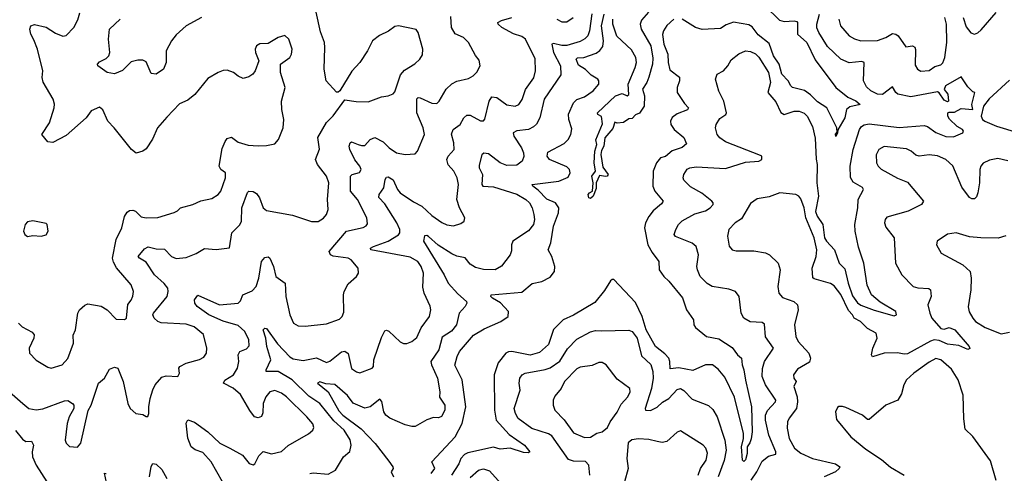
# Model space of a CAD drawing. Extents: x 1954678 to 2060275, y 904822 to 1016299.
# Tile 33 of 256: x 1962167 to 1968064, y 933426 to 936142. Entities that reach past the tile are written whole.
import ezdxf

# ---------------------------------------------------------------- set-up
doc = ezdxf.new("R2010")
doc.units = 0

msp = doc.modelspace()

# ---------------------------------------------------------------- linework, layer by layer
at = {"layer": '0CON20XD'}
for points in [[(1962105.8, 933915), (1962186, 933845), (1962221.2, 933815), (1962265, 933806.4), (1962305, 933812.9), (1962435, 933860), (1962455, 933861.4), (1962483.8, 933845), (1962491.2, 933835), (1962490.8, 933815), (1962463.3, 933765), (1962451.5, 933725), (1962439.2, 933625), (1962445.9, 933605.9), (1962465, 933586.7), (1962513, 933583), (1962533.9, 933606.1), (1962576.8, 933803.2), (1962596.2, 933835), (1962638.6, 933965), (1962676, 933995), (1962705, 934048.8), (1962735, 934062), (1962755.8, 934055), (1962787.8, 933975), (1962815, 933843.3), (1962829.2, 933815), (1962863.3, 933785), (1962905, 933778.8), (1962925, 933766.2), (1962935, 933766.7), (1962941.4, 933785), (1962940, 933825), (1962947.9, 933875), (1962964.7, 933925.3), (1962979.4, 933955), (1963018.3, 934001.7), (1963045, 934010.8), (1963115, 934006.7), (1963124, 934025), (1963120.8, 934055), (1963126.7, 934065), (1963163.6, 934086.4), (1963243.2, 934106.8), (1963269.3, 934120.7), (1963285.7, 934145), (1963288.1, 934175), (1963267.4, 934257.4), (1963212.8, 934302.8), (1963165, 934319.5), (1963015, 934327.5), (1962995, 934335.3), (1962972.1, 934355), (1962964.5, 934375), (1962968.9, 934385), (1963050.4, 934485), (1963057.3, 934515), (1963054.7, 934534.7), (1963033.3, 934563.3), (1962975.4, 934615), (1962925, 934690), (1962884, 934715), (1962877.5, 934725), (1962915, 934770), (1962937.5, 934782.5), (1962985, 934770.4), (1963035, 934768.9), (1963075.7, 934725), (1963105, 934711.8), (1963165, 934718.5), (1963225, 934742.5), (1963275, 934772), (1963344.2, 934765.8), (1963423.3, 934776.7), (1963437.8, 934865), (1963485, 934914.4), (1963495.4, 934935), (1963497.7, 935015), (1963531.9, 935108.1), (1963540, 935115), (1963565, 935112.5), (1963585, 935101.4), (1963602.9, 935075), (1963626.3, 935016.3), (1963645, 934999.2), (1963801.7, 934971.7), (1963914.1, 934934.1), (1963955, 934934.2), (1963986.6, 934953.4), (1964004.4, 934975.6), (1964015.7, 935005), (1964010, 935065), (1964018.2, 935165), (1964004.4, 935205), (1963951.4, 935275), (1963939.4, 935305), (1963962.9, 935367.1), (1963953.8, 935436.2), (1964004.6, 935525.4), (1964044.3, 935565.7), (1964115, 935662.5), (1964181.7, 935651.7), (1964255, 935650.8), (1964335, 935680), (1964375, 935685.8), (1964405, 935697.5), (1964415, 935710), (1964447.9, 935812.1), (1964471.4, 935838.6), (1964533, 935877), (1964564.2, 935905.8), (1964578.8, 935931.2), (1964582, 935965), (1964554.1, 936064.1), (1964542.3, 936082.3), (1964435.6, 936105.6), (1964415, 936100), (1964376.4, 936073.6), (1964322.2, 936047.8), (1964280, 936015), (1964250.8, 935955), (1964204.2, 935885), (1964157.4, 935832.6), (1964085, 935716.7), (1964075, 935707.5), (1964065, 935707.5), (1964002, 935775), (1963990, 935845), (1963994.4, 935975), (1963992.7, 936005), (1963968.9, 936068.9), (1963890.6, 936425)], [(1966631, 936225), (1966718.5, 936138.5), (1966745, 936130), (1966805.3, 936135.3), (1966821.1, 936131.1), (1966825.6, 936125), (1966825.5, 936055), (1966881.1, 936005), (1966931.5, 935901.5), (1967056.2, 935736.2), (1967127.8, 935677.8), (1967175, 935655.3), (1967201.2, 935635), (1967139.2, 935620.8), (1967118.6, 935605), (1967108.5, 935555), (1967066.7, 935483.3), (1967065.8, 935465), (1967055, 935442.5), (1967053.3, 935456.7), (1967062.5, 935467.5), (1967062, 935495), (1967001.1, 935615), (1966945, 935649.2), (1966902.9, 935692.9), (1966868.5, 935718.5), (1966796.7, 935736.7), (1966786.2, 935745), (1966769.4, 935775), (1966732.2, 935815), (1966716, 935876), (1966682.7, 935925), (1966655, 935998.5), (1966590.4, 936050.4), (1966555, 936099.1), (1966535, 936111.2), (1966443.1, 936126.9), (1966398.3, 936111.7), (1966365, 936089.1), (1966255, 936083.1), (1966215, 936094.7), (1966135, 936145.4)], [(1962251.7, 936021.7), (1962234.2, 936055), (1962228, 936085), (1962233.8, 936105), (1962255, 936112.5), (1962325, 936097.5), (1962381.7, 936061.7), (1962425, 936044), (1962445, 936046.7), (1962492, 936095), (1962515, 936140), (1962527.9, 936182.1)], [(1963255.6, 936154.4), (1963165, 936104.2), (1963105, 936050.8), (1963077.1, 936015), (1963044.4, 935955), (1963044.5, 935884.5), (1963027.8, 935845), (1962985, 935815.8), (1962955, 935820), (1962925, 935890), (1962905, 935899.2), (1962875, 935900), (1962835, 935888.9), (1962782.1, 935837.9), (1962735, 935818.5), (1962692, 935825), (1962636.2, 935865), (1962634.2, 935875), (1962645, 935889.2), (1962685, 935908.9), (1962701.1, 935925), (1962706.4, 935945), (1962699.4, 936025), (1962705.4, 936085), (1962769.2, 936145)], [(1963416.4, 933315), (1963315, 933495.4), (1963265, 933550.5), (1963217.4, 933567.4), (1963194, 933585), (1963175, 933637.5), (1963164.1, 933725.9), (1963175, 933746.7), (1963215, 933732.9), (1963293.8, 933675), (1963365, 933607.3), (1963426.3, 933576.3), (1963501.2, 933535), (1963542, 933485), (1963565, 933476.2), (1963575, 933483.8), (1963599.7, 933530.3), (1963625, 933556.7), (1963675, 933543.1), (1963735, 933556.9), (1963775, 933592.1), (1963897.5, 933662.5), (1963923.8, 933685), (1963929.5, 933700.5), (1963923.2, 933723.2), (1963886.9, 933765), (1963765, 933884.5), (1963735, 933906.7), (1963695, 933922), (1963665, 933914.5), (1963641.8, 933885), (1963626.2, 933845), (1963622.6, 933787.4), (1963615, 933766.2), (1963595, 933758.1), (1963574.4, 933765), (1963545, 933803.1), (1963488.9, 933898.9), (1963445, 933936.9), (1963387.5, 933965), (1963396.2, 933983.8), (1963447.1, 934015), (1963471.5, 934055), (1963480.5, 934095), (1963475.4, 934135), (1963485.3, 934154.7), (1963525, 934170.5), (1963540.8, 934189.2), (1963539.7, 934225), (1963515.9, 934275.9), (1963475, 934311.5), (1963386.1, 934336.2), (1963299.3, 934375), (1963231.1, 934425), (1963215.7, 934445), (1963214.3, 934465), (1963235, 934492.5), (1963364.7, 934434.7), (1963476, 934445), (1963490.3, 934459.7), (1963504.2, 934495), (1963560.6, 934519.4), (1963584.1, 934545), (1963600, 934595), (1963615, 934693.3), (1963635, 934718.8), (1963655, 934721.2), (1963665, 934713.3), (1963687.1, 934665), (1963700.6, 934605), (1963757.1, 934565), (1963761.1, 934485), (1963785.6, 934375), (1963807.5, 934325), (1963835, 934309.2), (1963877, 934307), (1964005, 934321.9), (1964081.7, 934348.3), (1964098, 934365), (1964108.9, 934391.1), (1964106.9, 934495), (1964111.4, 934515), (1964135, 934560), (1964183.8, 934605), (1964196.2, 934625), (1964194.2, 934655), (1964152.5, 934705), (1964133.9, 934713.9), (1964045.3, 934725.3), (1964028.9, 934735), (1964021.1, 934755), (1964125, 934875.3), (1964225, 934897.5), (1964242.7, 934907.3), (1964250, 934920), (1964246.4, 934955), (1964191.2, 935065), (1964148.7, 935115), (1964147.8, 935205), (1964158.8, 935215), (1964202.5, 935227.5), (1964212.9, 935245), (1964204.4, 935265), (1964173.6, 935303.6), (1964143.9, 935365), (1964140.9, 935385), (1964145.7, 935404.3), (1964155, 935410), (1964195, 935395.5), (1964215, 935387.9), (1964235, 935389.1), (1964267.1, 935425), (1964295, 935436.8), (1964345, 935411.5), (1964380, 935375), (1964425, 935345.5), (1964475, 935334.4), (1964535, 935338), (1964549.2, 935355), (1964591.1, 935455), (1964584.5, 935495), (1964545.8, 935585), (1964545, 935668), (1964554.6, 935675.4), (1964565, 935674.3), (1964635, 935642.5), (1964665, 935640.6), (1964680, 935655), (1964720.6, 935725), (1964755, 935758.1), (1964785, 935774.4), (1964855, 935790.6), (1964883.6, 935806.4), (1964905, 935828), (1964925.8, 935865), (1964919.3, 935899.3), (1964897.2, 935927.2), (1964855, 936005.8), (1964825, 936035.5), (1964775, 936057.8), (1964752.9, 936095), (1964749.5, 936160.5)], [(1963905.7, 933424.3), (1963925, 933429.2), (1964015, 933421.9), (1964059.2, 933445), (1964106.9, 933525), (1964143.6, 933556.4), (1964152.7, 933595), (1964146.3, 933626.3), (1964110, 933685), (1964049.6, 933739.6), (1963964.2, 933844.2), (1963899, 933889), (1963799.6, 933985), (1963715, 934034.8), (1963644, 934035), (1963642.5, 934045), (1963671.2, 934105), (1963646.8, 934185), (1963640.9, 934235), (1963626.2, 934285), (1963635, 934295.8), (1963645, 934294), (1963710.4, 934200.4), (1963785, 934123.9), (1963805, 934110.9), (1963865, 934101.6), (1963945, 934118.5), (1964005, 934090.6), (1964025, 934098.6), (1964095, 934153.1), (1964115, 934157.5), (1964134.4, 934144.4), (1964153.8, 934053.8), (1964183.7, 934033.7), (1964205, 934027.8), (1964278.1, 934055), (1964285.4, 934065), (1964289.1, 934105), (1964335, 934240), (1964355, 934280), (1964365, 934283.8), (1964377.9, 934277.9), (1964445, 934212.5), (1964465, 934202.5), (1964485, 934202.9), (1964515, 934215.6), (1964545, 934238.6), (1964572.1, 934297.9), (1964621.5, 934365), (1964628.8, 934405), (1964626.1, 934426.1), (1964589.6, 934505), (1964580.9, 934540.9), (1964585.4, 934625), (1964571.5, 934665), (1964551.2, 934695), (1964505, 934721.1), (1964270, 934765), (1964268.8, 934775), (1964286.2, 934785), (1964373.5, 934815), (1964436.6, 934853.4), (1964443.3, 934865), (1964443.6, 934885), (1964426.2, 934926.2), (1964355, 935040), (1964317.6, 935077.6), (1964321.1, 935095), (1964348.4, 935135), (1964355.7, 935185), (1964365, 935200), (1964375, 935201.4), (1964405, 935183.1), (1964430, 935125), (1964446.2, 935105), (1964525, 935051.1), (1964575.2, 935025.2), (1964635, 934968.9), (1964695, 934927.1), (1964725, 934912.9), (1964765, 934907.8), (1964808.7, 934921.3), (1964830, 934935), (1964834, 934955), (1964800.4, 935015), (1964786, 935065), (1964794.5, 935155), (1964788.2, 935195), (1964767.9, 935235), (1964732.9, 935272.9), (1964725.4, 935305), (1964733.6, 935325), (1964768.8, 935365), (1964768.2, 935405), (1964753.6, 935456.4), (1964764.4, 935485), (1964805, 935514.4), (1964826.6, 935553.4), (1964845, 935569.5), (1964865, 935570.5), (1964927, 935537), (1964945, 935536.2), (1964953, 935547), (1964978.5, 935655), (1964995, 935680.6), (1965025, 935676.4), (1965085, 935632.5), (1965135, 935623.1), (1965156.9, 935633.1), (1965176.3, 935663.7), (1965196.5, 935723.5), (1965246.2, 935793.8), (1965257.3, 935835), (1965255, 935906.7), (1965197.3, 936025), (1965175, 936042.1), (1965125, 936057.9), (1965055.3, 936095.3), (1965032, 936115), (1965031.2, 936125), (1965052.4, 936137.6), (1965115, 936155.3)], [(1965594, 936176), (1965580, 936075), (1965569.3, 936045), (1965552.6, 936027.4), (1965525, 936011.9), (1965445, 935987), (1965415, 935986.3), (1965365, 935999.4), (1965354.3, 935995), (1965364.7, 935945), (1965406.6, 935865), (1965407.6, 935812.4), (1965307.9, 935665), (1965282.7, 935555), (1965263.3, 935516.7), (1965245, 935500), (1965215, 935485.4), (1965144, 935476), (1965123.3, 935465), (1965126.2, 935445), (1965171.8, 935375), (1965184.6, 935345), (1965187.4, 935322.6), (1965177.5, 935295), (1965145, 935271.5), (1965085, 935269.5), (1965045, 935285.4), (1964975, 935338), (1964947.8, 935342.2), (1964935, 935333.3), (1964918.3, 935271.7), (1964919.5, 935255), (1964940, 935215), (1964934.6, 935155), (1964941.2, 935145), (1965005, 935141.5), (1965145, 935096.7), (1965198.2, 935065), (1965220, 935045), (1965236.2, 935015), (1965246.9, 934975), (1965250.4, 934945), (1965244.5, 934915), (1965215, 934877.3), (1965121.5, 934815), (1965112.5, 934795), (1965112.6, 934757.4), (1965105.5, 934734.5), (1965053.6, 934666.4), (1965015, 934644.5), (1964945.4, 934645.4), (1964897.9, 934657.9), (1964865, 934677.5), (1964835, 934715.6), (1964785, 934726.4), (1964755, 934739.6), (1964673, 934793), (1964615, 934842.9), (1964605, 934849.2), (1964592.4, 934847.6), (1964585.8, 934815), (1964710.3, 934615), (1964734.1, 934564.1), (1964790.5, 934500.5), (1964842.5, 934455), (1964845.7, 934445), (1964835.7, 934425), (1964798.9, 934385), (1964783.8, 934315), (1964753.2, 934276.8), (1964697.8, 934242.2), (1964676.9, 934165), (1964629.6, 934095), (1964633.1, 934075), (1964670.4, 933995), (1964684.3, 933915), (1964681.7, 933881.7), (1964714.2, 933835), (1964712.9, 933805), (1964694.1, 933765.9), (1964675, 933758), (1964645, 933761.2), (1964605, 933747.1), (1964535, 933706.9), (1964515, 933705.6), (1964475, 933716.5), (1964385, 933755.5), (1964360, 933775), (1964348.9, 933795), (1964336.1, 933856.1), (1964325, 933870), (1964265.8, 933824.2), (1964235, 933817.1), (1964165, 933846.2), (1964131.2, 933891.2), (1964055, 933958.2), (1964001.5, 933961.5), (1963965, 933973.1), (1963950, 933965), (1964014, 933914), (1964079.6, 933799.6), (1964102.6, 933775), (1964212.8, 933692.8), (1964295.7, 933605), (1964378.9, 933498.9), (1964402.2, 933465), (1964403.1, 933455), (1964392.2, 933435), (1964405.9, 933405)], [(1964632.2, 933425), (1964653.8, 933455), (1964636.2, 933495), (1964775.4, 933644.6), (1964817.6, 933725), (1964839.3, 933825), (1964816.8, 933985), (1964774.1, 934074.1), (1964786.8, 934125), (1964801.8, 934155), (1964885, 934252.6), (1964949.5, 934290.5), (1965049.4, 934335), (1965092.2, 934365), (1965094.6, 934395), (1965047.4, 934447.4), (1964998.6, 934475), (1964989.2, 934485), (1964990, 934495), (1965175, 934511.2), (1965237.1, 934562.9), (1965295, 934574.1), (1965345, 934601.3), (1965370.4, 934635), (1965371.5, 934665), (1965354.7, 934724.7), (1965331.9, 934765), (1965348.2, 934805), (1965363.9, 934905), (1965394.7, 934985), (1965395.3, 935015), (1965375.9, 935045), (1965325, 935067.5), (1965271.6, 935121.6), (1965240, 935145), (1965237.5, 935155), (1965396.2, 935175), (1965451.3, 935198.7), (1965464.3, 935225), (1965459.4, 935245), (1965445, 935261.4), (1965340.8, 935305), (1965326, 935324), (1965331.1, 935348.9), (1965428.5, 935401.5), (1965451.5, 935425), (1965468.4, 935455), (1965475, 935487.5), (1965456.5, 935545), (1965454.7, 935575.3), (1965484.5, 935645), (1965505, 935664.5), (1965549.1, 935680.9), (1965602.5, 935715), (1965636.4, 935755), (1965636.7, 935775), (1965630.6, 935785), (1965589.7, 935809.7), (1965555, 935843.8), (1965515, 935870.5), (1965500, 935905), (1965507.3, 935912.7), (1965545, 935916.3), (1965619.5, 935940.5), (1965642.6, 935957.4), (1965658.8, 935981.2), (1965663.9, 936015), (1965651.7, 936105), (1965667.9, 936175)], [(1966085, 936145.4), (1966042.8, 936107.2), (1966022.7, 936075), (1966017.5, 936052.5), (1966024.3, 935995), (1966048.7, 935935), (1966051.2, 935885), (1966061.4, 935841.4), (1966118, 935798), (1966118.1, 935775), (1966104.5, 935735), (1966105.6, 935705), (1966149.5, 935639.5), (1966172.9, 935615), (1966166.9, 935603.1), (1966105, 935577.5), (1966074.7, 935555.3), (1966064.5, 935535), (1966066.7, 935515), (1966086.9, 935485), (1966145, 935436.9), (1966161.4, 935398.6), (1966135, 935376.4), (1966075, 935356.2), (1966035, 935322.7), (1966005, 935314.5), (1965981.5, 935285), (1965960.9, 935235), (1965958.4, 935145), (1965970.8, 935115), (1966021.4, 935055), (1966011.1, 935038.9), (1965961.5, 934998.5), (1965935, 934963.1), (1965915, 934925.8), (1965909.4, 934895), (1965930, 934795), (1965955, 934747.5), (1965995.5, 934695), (1965996.5, 934645), (1966024.6, 934605), (1966055, 934576.2), (1966136.4, 934476.4), (1966161.1, 934405), (1966202.5, 934345), (1966205.6, 934315), (1966215, 934299.2), (1966281.2, 934245), (1966355, 934232), (1966435, 934180.4), (1966465.7, 934135.7), (1966490.6, 934115), (1966494.2, 934075), (1966505.2, 934045), (1966513.5, 933983.5), (1966550.9, 933825), (1966553.3, 933675), (1966547.4, 933632.6), (1966541.1, 933608.9), (1966524, 933585), (1966524.4, 933545), (1966515, 933506.2), (1966505, 933498), (1966496.2, 933505), (1966489.7, 933585), (1966502.3, 933635), (1966502.2, 933665), (1966447.5, 933882.5), (1966391, 934001), (1966350.7, 934050.7), (1966316.5, 934076.5), (1966275, 934076.5), (1966198.5, 934041.5), (1966115, 934058), (1966062.3, 934052.3), (1966061.6, 934095), (1966054.7, 934115), (1966032, 934142), (1965974.8, 934185), (1965919.7, 934285), (1965895.5, 934365.4), (1965855, 934447.9), (1965725, 934586), (1965715, 934586.7), (1965705, 934578.8), (1965669.6, 934520.4), (1965611, 934449), (1965485, 934372.8), (1965421.4, 934345), (1965363.5, 934286.5), (1965333.5, 934196.6), (1965280.6, 934149.4), (1965225, 934133.7), (1965114.8, 934155.2), (1965095, 934154), (1965078.5, 934145), (1965032.7, 934087.3), (1965009.8, 934015), (1965010.4, 933805), (1965020, 933745), (1965099, 933659), (1965191.5, 933595), (1965222, 933555), (1965211.7, 933548.3), (1965185, 933550), (1965105, 933577.1), (1965045, 933570.6), (1965005, 933582.9), (1964851.1, 933548.9), (1964831.5, 933538.5), (1964809.5, 933515), (1964796.9, 933483.1), (1964754.3, 933415)], [(1965384.2, 936145), (1965415, 936128.9), (1965445, 936129.4), (1965482.9, 936155)], [(1965933, 936187), (1965890.9, 936139.1), (1965883.8, 936115), (1965888.4, 936085), (1965947.4, 935985), (1965958.3, 935911.7), (1965956.5, 935875), (1965935, 935797.5), (1965923.8, 935765), (1965896.7, 935725), (1965910, 935685), (1965906.4, 935623.6), (1965878.8, 935581.2), (1965855, 935572.5), (1965835, 935550), (1965815, 935547.5), (1965783, 935527), (1965745, 935522.5), (1965732.5, 935527.5), (1965719.2, 935490.8), (1965671.9, 935435), (1965665.5, 935385), (1965651.2, 935358.8), (1965647.1, 935335), (1965659.1, 935259.1), (1965692, 935215), (1965686.7, 935205), (1965676.6, 935203.4), (1965640, 935210), (1965618.9, 935165), (1965618.9, 935131.1), (1965601.5, 935085), (1965585, 935070.8), (1965575.6, 935075.6), (1965571.2, 935095), (1965580, 935105), (1965598.8, 935115), (1965602.7, 935165), (1965594.6, 935205.4), (1965616, 935235), (1965608.5, 935285), (1965611.2, 935355), (1965624, 935394), (1965617, 935423), (1965658.3, 935518.3), (1965651.7, 935561.7), (1965630, 935575), (1965627.5, 935585), (1965735, 935685.7), (1965775, 935700), (1965805, 935686.2), (1965815, 935693.3), (1965810.6, 935755), (1965853.7, 935855), (1965860.7, 935885), (1965857.8, 935915), (1965831.3, 935961.3), (1965743.3, 936043.3), (1965719.5, 936115), (1965719.8, 936145)], [(1966988, 934835), (1966999, 934815), (1967046.4, 934765), (1967074.6, 934685), (1967109.6, 934649.6), (1967128.6, 934565), (1967155, 934488.9), (1967185, 934446.4), (1967205, 934433.3), (1967285, 934403.1), (1967405, 934369.5), (1967418.1, 934375), (1967414.3, 934395), (1967320.6, 934450.6), (1967269.2, 934495), (1967242.8, 934552.8), (1967222.7, 934685), (1967190.9, 934780.9), (1967170.5, 934875), (1967169.6, 934915), (1967187.1, 935015), (1967189.7, 935065), (1967220, 935125), (1967215, 935137.1), (1967159.7, 935169.7), (1967143.8, 935196.2), (1967141.9, 935265), (1967159.7, 935365), (1967197.8, 935485), (1967208.1, 935501.9), (1967225, 935512.9), (1967255, 935517.5), (1967435, 935497.2), (1967585, 935508.6), (1967605, 935502.4), (1967655, 935467.2), (1967715, 935442.1), (1967759.7, 935440.3), (1967815, 935463.8), (1967819.2, 935475), (1967813.8, 935485), (1967782.1, 935502.1), (1967735.3, 935545.3), (1967725.4, 935565), (1967726.7, 935583.3), (1967735, 935588.9), (1967765, 935589.1), (1967805, 935610), (1967875, 935603.3), (1967870, 935635), (1967887.5, 935705), (1967875, 935710), (1967845, 935740), (1967805, 935800), (1967711.6, 935745), (1967704.8, 935724.8), (1967726.9, 935695), (1967730, 935655), (1967725, 935649.2), (1967705, 935659.5), (1967674.3, 935704.3), (1967665, 935709.3), (1967505, 935680.5), (1967426.5, 935695), (1967414.7, 935705), (1967395, 935740.6), (1967335, 935694), (1967305, 935696.1), (1967265.8, 935715.8), (1967239.4, 935739.4), (1967221.6, 935775), (1967225.4, 935885.4), (1967211.1, 935891.1), (1967135, 935883.2), (1967085.7, 935905), (1967005, 935981.5), (1966952.5, 936065), (1966942.4, 936092.4), (1966942, 936115), (1966957.8, 936175)], [(1967073.5, 936145), (1967084, 936104), (1967135.7, 936045), (1967167.4, 936027.4), (1967205.9, 936015.9), (1967305, 936018.1), (1967355, 936034.7), (1967395, 936058.8), (1967415, 936055.5), (1967428.5, 936045), (1967475, 935980), (1967515, 935985.7), (1967528, 935978), (1967533.3, 935963.3), (1967530.4, 935870.4), (1967545, 935845.8), (1967565, 935833.1), (1967615, 935836.7), (1967649.1, 935860.9), (1967685, 935871.4), (1967696.4, 935883.6), (1967707.9, 935915), (1967720.9, 936005), (1967717.2, 936115), (1967708.2, 936155)], [(1967817.3, 936155), (1967835, 936099.2), (1967864, 936064), (1967885, 936054.4), (1967905, 936062.1), (1967925, 936080.8), (1968015.9, 936184.1)], [(1962160, 934325), (1962182.6, 934302.6), (1962241.3, 934271.3), (1962253.5, 934255), (1962252.7, 934235), (1962223.6, 934175), (1962226.9, 934145), (1962265, 934104.4), (1962335, 934060.8), (1962355, 934055.7), (1962421.2, 934075), (1962456, 934114), (1962490.5, 934205), (1962487.6, 934252.4), (1962500.9, 934285), (1962514.6, 934385), (1962525.4, 934404.6), (1962557.5, 934432.5), (1962575, 934440), (1962655, 934427.8), (1962691.4, 934405), (1962745, 934348.8), (1962795, 934346.7), (1962806.2, 934355), (1962815, 934437.5), (1962835, 934462), (1962845, 934486.7), (1962849.4, 934515), (1962835.6, 934555), (1962747.2, 934657.2), (1962729.6, 934689.6), (1962724, 934715), (1962744.8, 934825.2), (1962779.2, 934895), (1962795.9, 934964.1), (1962810.5, 934989.5), (1962825, 935000), (1962845, 935002.2), (1962860.8, 934995), (1962895, 934961.1), (1962925.5, 934955.5), (1962995, 934958.2), (1963092.9, 934987.1), (1963113, 934997), (1963130, 935015), (1963204.1, 935035.9), (1963253, 935057), (1963317.9, 935072.1), (1963355, 935096), (1963372.5, 935115), (1963398.9, 935195), (1963399.2, 935225), (1963372, 935245), (1963361.4, 935265), (1963380.3, 935369.7), (1963397.3, 935412.7), (1963410.3, 935429.7), (1963435, 935438.8), (1963475, 935409.2), (1963535, 935391.2), (1963596.1, 935386.1), (1963645, 935388), (1963695, 935398.8), (1963717.5, 935425), (1963744.3, 935495), (1963748.6, 935545), (1963737.1, 935605), (1963735.7, 935655), (1963756.9, 935735), (1963728.8, 935825), (1963730, 935875), (1963785, 935916.2), (1963795.4, 935934.6), (1963798.6, 935965), (1963780, 936025), (1963755, 936046.7), (1963715, 936035.8), (1963655, 936000), (1963605, 935998), (1963586.2, 935985), (1963578, 935965), (1963579.2, 935945), (1963600, 935895), (1963576.7, 935835), (1963563.9, 935816.1), (1963540.5, 935799.5), (1963505, 935790), (1963475, 935803.3), (1963447.5, 935825), (1963409.5, 935839.5), (1963385, 935838), (1963355, 935826), (1963295, 935788.8), (1963215.5, 935694.5), (1963175, 935660.8), (1963125, 935637.5), (1963048.3, 935558.3), (1962992.5, 935495), (1962962.7, 935427.3), (1962925, 935368), (1962905, 935354.2), (1962865, 935343.3), (1962836.7, 935365), (1962733.8, 935495), (1962694.4, 935534.4), (1962665, 935602.5), (1962645, 935618.8), (1962595, 935596), (1962565.5, 935554.5), (1962445, 935447.5), (1962365, 935407.5), (1962335, 935410), (1962300, 935455), (1962346.2, 935525), (1962374.4, 935615), (1962375.4, 935635.4), (1962366.9, 935665), (1962306.9, 935766.9), (1962300.9, 935795), (1962305.5, 935835.5), (1962273.1, 935965), (1962251.7, 936021.7)], [(1966547.2, 933385), (1966582.2, 933435), (1966615, 933499.1), (1966651.5, 933528.5), (1966695, 933540.8), (1966695.3, 933555), (1966654.5, 933655), (1966633.7, 933745), (1966634.8, 933775.2), (1966645, 933803.1), (1966694.5, 933855), (1966696.4, 933865), (1966633.8, 933955), (1966613.9, 934005), (1966615.3, 934054.7), (1966628.9, 934095), (1966681.9, 934175), (1966633.1, 934243.1), (1966628.2, 934318.2), (1966615, 934330), (1966542.7, 934332.7), (1966504.3, 934355), (1966488.5, 934385), (1966475.8, 934485), (1966454.5, 934514.5), (1966415, 934528.6), (1966315, 934544.4), (1966285, 934562.2), (1966243.6, 934605), (1966226.4, 934645), (1966223.5, 934665), (1966232.2, 934735), (1966219.4, 934785), (1966195, 934804.4), (1966094.4, 934844.4), (1966088, 934855), (1966097.8, 934885), (1966113.3, 934915), (1966135, 934938.1), (1966209.9, 934980.1), (1966275, 934997.2), (1966303.3, 935015), (1966320.6, 935035), (1966321.4, 935045), (1966312.5, 935055), (1966253, 935103), (1966185, 935141.9), (1966145, 935182), (1966140, 935195), (1966144.1, 935214.1), (1966164, 935246), (1966180, 935255), (1966218.3, 935261.7), (1966395, 935250.6), (1966515, 935289.6), (1966594.3, 935295.7), (1966611.2, 935305), (1966611.2, 935325), (1966605, 935329.2), (1966395, 935410.9), (1966360, 935435), (1966344.1, 935454.1), (1966333.6, 935495), (1966338.9, 935515), (1966360.5, 935549.5), (1966395.9, 935574.1), (1966400.5, 935585), (1966384.5, 935655), (1966353.9, 935713.9), (1966334.4, 935785), (1966343.8, 935815), (1966382, 935835), (1966408.6, 935865), (1966428.3, 935901.7), (1966475, 935937.1), (1966515, 935955.6), (1966545, 935950.5), (1966575, 935936.7), (1966595, 935916.9), (1966651.3, 935825), (1966663.8, 935765), (1966647.7, 935705), (1966695, 935650), (1966725.3, 935585.3), (1966746.4, 935573.6), (1966805, 935593.5), (1966835, 935594.5), (1966865, 935581.5), (1966884, 935564), (1966915, 935502), (1966931.9, 935431.9), (1966936.9, 935306.9), (1966944.1, 935274.1), (1966942.3, 935165), (1966951.1, 935085), (1966932.7, 934992.7), (1966943.2, 934965), (1966976.4, 934915), (1966988, 934835)], [(1968095, 935779.5), (1967973, 935667), (1967939.6, 935625), (1967925.3, 935565), (1967933.8, 935545), (1967947.5, 935535), (1968018, 935505), (1968144, 935466)], [(1968085, 935297.1), (1968025, 935310.5), (1967975, 935301.1), (1967938, 935282), (1967924.3, 935265), (1967918.6, 935245), (1967916.4, 935165), (1967906.2, 935105), (1967898.7, 935081.3), (1967885, 935069.5), (1967869.6, 935069.6), (1967855, 935078.1), (1967809, 935139), (1967755, 935267.5), (1967715, 935304.4), (1967665, 935326.7), (1967615, 935332.5), (1967554.6, 935324.6), (1967535, 935330.6), (1967506, 935355), (1967477.8, 935367.8), (1967345, 935383.3), (1967312.5, 935365), (1967296.6, 935333.4), (1967298.9, 935285), (1967308.6, 935265), (1967327.5, 935247.5), (1967425, 935192.5), (1967485, 935169.2), (1967580, 935055), (1967568.8, 935035), (1967488.8, 934995), (1967361.2, 934958.8), (1967350, 934945), (1967346.2, 934925), (1967355, 934900), (1967404.3, 934835), (1967413.1, 934685), (1967450.6, 934615), (1967518, 934545), (1967545.8, 934535.8), (1967611.7, 934531.7), (1967622.5, 934525), (1967625.4, 934485), (1967605.5, 934435), (1967617.3, 934385), (1967631.1, 934355), (1967685, 934293.3), (1967705, 934289.8), (1967735, 934298.3), (1967768.4, 934285), (1967854.2, 934185), (1967856.9, 934173.1), (1967845, 934167.5), (1967792.2, 934192.2), (1967725, 934200.2), (1967675, 934221.9), (1967644.3, 934225.7), (1967621.7, 934218.3), (1967485, 934141.2), (1967465, 934139.2), (1967425, 934148.1), (1967345, 934145.3), (1967275, 934123.3), (1967269.2, 934135), (1967276.9, 934175), (1967303.1, 934235), (1967297.1, 934265), (1967244, 934294), (1967203.6, 934335), (1967164.1, 934354.1), (1967154.1, 934375), (1967130.3, 934400.3), (1967085, 934497.1), (1967045, 934548.5), (1967022.7, 934562.7), (1966925, 934589.5), (1966917.1, 934597.1), (1966913.6, 934655), (1966937.3, 934725), (1966940.8, 934765), (1966925, 934835.8), (1966875.6, 934955), (1966864.7, 935015.3), (1966845, 935070), (1966834, 935085), (1966815.5, 935095.5), (1966720, 935105), (1966655, 935081.8), (1966585, 935070), (1966545, 935041.4), (1966491.2, 934948.8), (1966452.5, 934925), (1966414.2, 934885), (1966405.6, 934845), (1966416.3, 934786.3), (1966435, 934764.3), (1966457.8, 934757.8), (1966565, 934758.2), (1966635, 934746.9), (1966658.9, 934735), (1966710, 934685), (1966720.9, 934645), (1966706.9, 934545), (1966712.9, 934505), (1966735, 934478.9), (1966803.9, 934453.9), (1966825.6, 934435), (1966830.4, 934405), (1966808.2, 934315), (1966815.3, 934245), (1966830, 934215), (1966893.1, 934145), (1966903.1, 934115), (1966898.2, 934091.8), (1966825, 934049.4), (1966801.1, 934015), (1966804.4, 933995), (1966818.2, 933975), (1966804.5, 933945), (1966823.1, 933885), (1966825.3, 933854.7), (1966819.2, 933815), (1966775, 933755.6), (1966766.5, 933733.5), (1966763.1, 933696.9), (1966775.4, 933635), (1966807.7, 933577.7), (1966845, 933547.7), (1966915, 933514.5), (1967053, 933483), (1967078.8, 933465), (1967076, 933455), (1967053.1, 933435), (1966985, 933405.8)], [(1962215, 934843.8), (1962245, 934850), (1962295, 934846.7), (1962326.1, 934853.9), (1962337.5, 934875), (1962332.5, 934915), (1962325, 934922.5), (1962245, 934937.5), (1962215, 934932.5), (1962200, 934915), (1962190, 934875), (1962197.5, 934855), (1962215, 934843.8)], [(1968073.1, 934846.9), (1968026.9, 934833.1), (1967924, 934836), (1967855, 934841.5), (1967775, 934865.5), (1967725, 934857.1), (1967661.2, 934815), (1967658.8, 934795), (1967686.7, 934745), (1967816, 934675), (1967860, 934635), (1967866.5, 934595), (1967864.4, 934525), (1967847.9, 934422.1), (1967852.9, 934392.9), (1967875.6, 934355), (1967890.8, 934335), (1967948.9, 934298.9), (1968045, 934260.8), (1968095, 934271.9)], [(1965581.9, 933415), (1965576.7, 933475), (1965555, 933497.1), (1965485, 933499.7), (1965455, 933508.9), (1965355, 933651.5), (1965335, 933662.9), (1965235, 933693.6), (1965153.6, 933755), (1965136.2, 933785), (1965129.6, 933815), (1965165.5, 933925), (1965158.9, 933965), (1965161.9, 933995), (1965175.8, 934015), (1965195, 934026.5), (1965315, 934046.9), (1965345, 934058.5), (1965401.5, 934098.5), (1965448, 934172), (1965505, 934230), (1965585, 934273.3), (1965615, 934281.1), (1965650.8, 934279.2), (1965815, 934283.1), (1965835, 934274.4), (1965865, 934235.6), (1965890.5, 934130.5), (1965947, 934077), (1965960.2, 934035), (1965961.5, 933995), (1965951.3, 933935), (1965912.9, 933815), (1965915, 933803.8), (1965945, 933801.9), (1965985, 933821.9), (1966017.8, 933852.2), (1966055, 933873.3), (1966105, 933928.5), (1966125, 933933.3), (1966145, 933922.5), (1966195, 933869.5), (1966293, 933833), (1966318.7, 933808.7), (1966345.4, 933765), (1966391.4, 933625), (1966397.6, 933565), (1966386, 933504), (1966351.1, 933405)], [(1965550.9, 933640.9), (1965585, 933643.3), (1965623, 933667), (1965655.7, 933675), (1965688.6, 933701.4), (1965703.3, 933735), (1965745, 933792), (1965769.2, 933840.8), (1965809.4, 933885), (1965824.4, 933915), (1965822, 933935), (1965745, 933990.8), (1965680.6, 934075), (1965655, 934090.6), (1965635, 934090), (1965595, 934071.1), (1965525, 934062.7), (1965505, 934051.3), (1965429.7, 933975), (1965409.6, 933935), (1965371.5, 933888.5), (1965362.5, 933865), (1965362.2, 933835), (1965373.3, 933805), (1965427.3, 933747.3), (1965485, 933668.9), (1965550.9, 933640.9)], [(1968015, 933383.1), (1967981.3, 933501.3), (1967875, 933647.1), (1967830.4, 933690.4), (1967822.2, 933752.2), (1967817.6, 933895), (1967788.2, 933985), (1967748.8, 934048.8), (1967685, 934106.2), (1967655, 934112.7), (1967615, 934090.9), (1967523.1, 934025), (1967478.6, 933985), (1967461.9, 933955), (1967448, 933902), (1967426, 933865), (1967355, 933834.3), (1967255, 933748.9), (1967245, 933749.4), (1967215, 933774.3), (1967115, 933820), (1967095, 933826.7), (1967073.6, 933826.4), (1967065, 933820), (1967053.3, 933795), (1967059.3, 933749.3), (1967146, 933645), (1967235, 933571.8), (1967329.6, 933509.6), (1967383.6, 933463.7), (1967464.3, 933415)], [(1962142.4, 933682.4), (1962185, 933630), (1962205, 933616.2), (1962238.1, 933618.1), (1962250.3, 933595), (1962242.6, 933555), (1962244.1, 933525), (1962266.2, 933475), (1962329, 933375)], [(1966230.7, 933415), (1966245, 933455.6), (1966279.6, 933505), (1966286.4, 933546.4), (1966276.4, 933576.3), (1966260, 933595), (1966125, 933680), (1966105, 933672), (1966043.1, 933616.9), (1966015, 933610), (1965985, 933616.2), (1965935, 933628.2), (1965873.6, 933633.6), (1965832.5, 933627.5), (1965812.2, 933607.8), (1965803.1, 933515), (1965810.6, 933455), (1965788.9, 933375)], [(1962944.6, 933405.4), (1962955, 933467.5), (1962965, 933486), (1962985, 933481.2), (1963019.1, 933449.1), (1963049.4, 933395)], [(1964865, 933401.5), (1964915, 933445.4), (1964945, 933452.5), (1964980.4, 933440.4), (1965085, 933325.8)], [(1962699.8, 933315), (1962675, 933428), (1962685, 933425.6)]]:
    msp.add_lwpolyline(points, dxfattribs=at)

doc.saveas('drawing.dxf')
